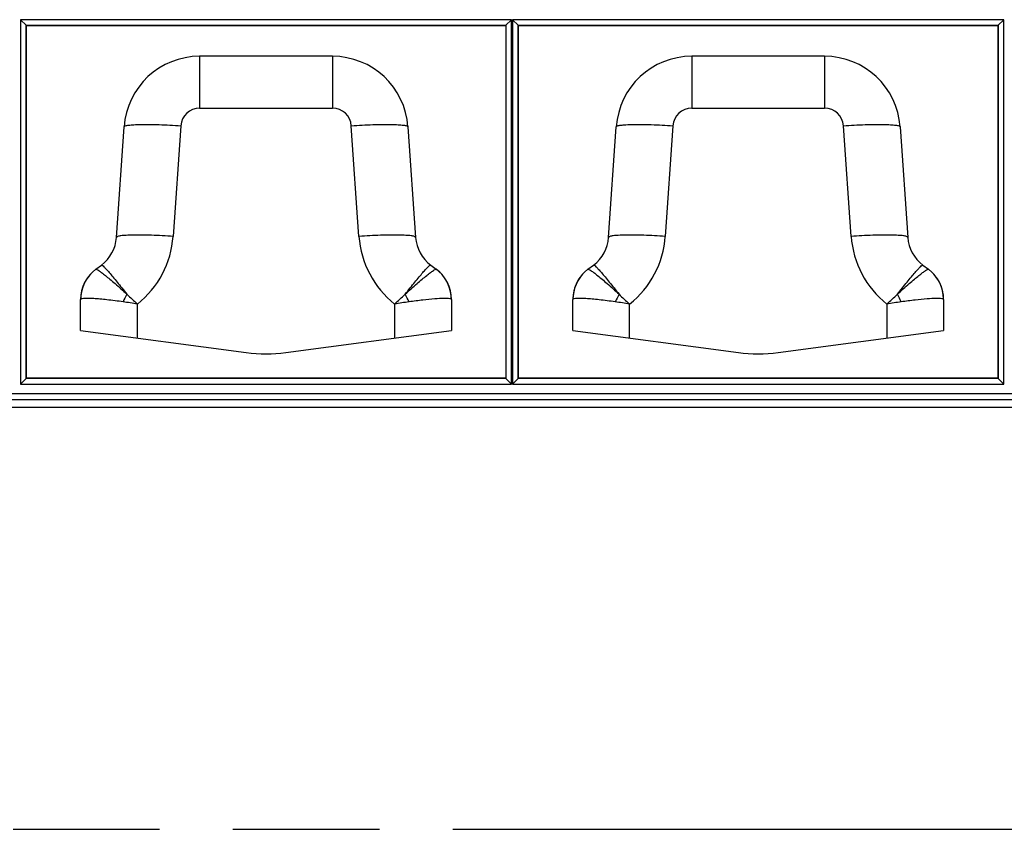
# Model space of a CAD drawing. Header units: millimetres. Extents: x 0 to 210, y 0 to 297.
# Tile 5 of 31: x 75 to 88, y 133 to 143. Entities that reach past the tile are written whole.
import ezdxf

# ---------------------------------------------------------------- set-up
doc = ezdxf.new("R2010")
doc.units = ezdxf.units.MM
doc.header["$LTSCALE"] = 19.36
doc.linetypes.add('PHANTOM', pattern=[0.8, 0.45, -0.05, 0.1, -0.05, 0.1, -0.05])
doc.layers.get('0').update_dxf_attribs({"linetype": 'CONTINUOUS'})
doc.layers.add('DEFAULT_3', color=7, linetype='PHANTOM')

msp = doc.modelspace()

# ---------------------------------------------------------------- linework, layer by layer
at = {"color": 9, "linetype": 'Continuous'}
for p, q in [((75.39467, 143.37967), (75.39467, 138.56469)), ((81.881, 143.37967), (75.39467, 143.37967)), ((75.46925, 138.63928), (75.46925, 143.30508)), ((75.46925, 143.30508), (81.80641, 143.30508)), ((81.80641, 143.30508), (81.80641, 138.63928)), ((81.881, 138.56469), (81.881, 143.37967)), ((81.89467, 143.37967), (81.89467, 138.56469)), ((88.381, 143.37967), (81.89467, 143.37967)), ((81.96925, 138.63928), (81.96925, 143.30508)), ((81.96925, 143.30508), (88.30641, 143.30508)), ((88.30641, 143.30508), (88.30641, 138.63928)), ((88.381, 138.56469), (88.381, 143.37967)), ((77.76092, 142.8957), (77.76093, 142.21107)), ((79.51474, 142.8957), (79.51474, 142.21107)), ((84.26092, 142.8957), (84.26093, 142.21107)), ((86.01474, 142.8957), (86.01474, 142.21107)), ((77.76092, 142.21107), (79.51474, 142.21107)), ((84.26092, 142.21107), (86.01474, 142.21107)), ((77.51152, 141.97829), (77.41052, 140.51597)), ((79.86514, 140.51608), (79.76415, 141.9783)), ((84.01152, 141.97829), (83.91052, 140.51597)), ((86.36514, 140.51608), (86.26415, 141.9783)), ((76.93913, 139.17181), (76.93913, 139.62185)), ((80.33654, 139.62188), (80.33654, 139.17181)), ((83.43913, 139.17181), (83.43913, 139.62185)), ((86.83654, 139.62188), (86.83654, 139.17181)), ((81.80641, 138.63928), (75.46925, 138.63928)), ((88.30641, 138.63928), (81.96925, 138.63928)), ((75.39467, 138.56469), (81.881, 138.56469)), ((81.89467, 138.56469), (88.381, 138.56469)), ((133.27367, 138.43353), (63.002, 138.43353)), ((63.002, 138.35894), (133.27367, 138.35894))]:
    msp.add_line(p, q, dxfattribs=at)
at = {"color": 7, "linetype": 'Continuous'}
for p, q in [((75.46925, 143.30508), (75.39467, 143.37967)), ((75.46925, 143.30508), (75.47271, 143.30163)), ((75.47271, 138.64273), (75.47271, 143.30163)), ((75.47271, 143.30163), (81.80296, 143.30163)), ((81.80296, 143.30163), (81.80641, 143.30508)), ((81.80296, 143.30163), (81.80296, 138.64273)), ((81.80641, 143.30508), (81.881, 143.37967)), ((81.96925, 143.30508), (81.89467, 143.37967)), ((81.96925, 143.30508), (81.97271, 143.30163)), ((81.97271, 138.64273), (81.97271, 143.30163)), ((81.97271, 143.30163), (88.30296, 143.30163)), ((88.30296, 143.30163), (88.30641, 143.30508)), ((88.30296, 143.30163), (88.30296, 138.64273)), ((88.30641, 143.30508), (88.381, 143.37967)), ((79.51474, 142.8957), (77.76093, 142.8957)), ((86.01474, 142.8957), (84.26093, 142.8957)), ((76.6623, 140.50234), (76.7633, 141.96461)), ((80.51236, 141.96461), (80.61337, 140.50234)), ((83.1623, 140.50234), (83.2633, 141.96461)), ((87.01236, 141.96461), (87.11337, 140.50234)), ((76.38897, 140.08086), (76.46365, 140.13692)), ((80.81202, 140.13692), (80.88609, 140.08131)), ((82.88897, 140.08086), (82.96365, 140.13692)), ((87.31202, 140.13692), (87.38609, 140.08131)), ((76.18913, 139.27106), (76.18913, 139.68098)), ((81.08654, 139.68098), (81.08654, 139.27106)), ((82.68913, 139.27106), (82.68913, 139.68098)), ((87.58654, 139.68098), (87.58654, 139.27106)), ((76.18913, 139.27106), (78.37548, 138.98176)), ((78.90019, 138.98176), (81.08654, 139.27106)), ((82.68913, 139.27106), (84.87548, 138.98176)), ((85.40019, 138.98176), (87.58654, 139.27106)), ((75.46925, 138.63928), (75.39467, 138.56469)), ((75.47271, 138.64273), (75.46925, 138.63928)), ((81.80296, 138.64273), (75.47271, 138.64273)), ((81.80296, 138.64273), (81.80641, 138.63928)), ((81.80641, 138.63928), (81.881, 138.56469)), ((81.96925, 138.63928), (81.89467, 138.56469)), ((81.97271, 138.64273), (81.96925, 138.63928)), ((88.30296, 138.64273), (81.97271, 138.64273)), ((88.30296, 138.64273), (88.30641, 138.63928)), ((88.30641, 138.63928), (88.381, 138.56469)), ((63.002, 138.26091), (133.27367, 138.26091))]:
    msp.add_line(p, q, dxfattribs=at)
for centre, radius, start, end in [((77.76093, 141.8957), 1, 90, 176.048701), ((79.51474, 141.8957), 1, 3.951299, 90), ((84.26093, 141.8957), 1, 90, 176.048701), ((86.01474, 141.8957), 1, 3.951299, 90), ((76.16349, 140.5368), 0.5, 306.89304, 356.048701), ((81.11218, 140.5368), 0.5, 183.951299, 233.10696), ((82.66349, 140.5368), 0.5, 306.89304, 356.048701), ((87.61218, 140.5368), 0.5, 183.951299, 233.10696), ((76.68913, 139.68098), 0.5, 126.89304, 180), ((80.58654, 139.68098), 0.5, 0, 53.10696), ((83.18913, 139.68098), 0.5, 126.89304, 180), ((87.08654, 139.68098), 0.5, 0, 53.10696), ((78.63783, 140.96447), 2, 262.462352, 277.537648), ((85.13783, 140.96447), 2, 262.462352, 277.537648)]:
    msp.add_arc(centre, radius, start, end, dxfattribs=at)
at = {"color": 9, "linetype": 'Continuous'}
for centre, radius, start, end in [((77.76124, 141.96075), 0.25033, 90.071808, 175.982052), ((79.51462, 141.96094), 0.25013, 3.978494, 89.972872), ((84.26124, 141.96075), 0.25033, 90.071808, 175.982052), ((86.01462, 141.96094), 0.25013, 3.978494, 89.972872), ((76.16278, 140.60246), 1.25073, 308.368576, 356.034585), ((81.11224, 140.6022), 1.25008, 183.950246, 231.645961), ((82.66278, 140.60246), 1.25073, 308.368576, 356.034585), ((87.61224, 140.6022), 1.25008, 183.950246, 231.645961), ((76.68829, 139.68372), 0.4973, 126.917774, 174.619664), ((80.58737, 139.68372), 0.4973, 5.380256, 53.081941), ((83.18829, 139.68372), 0.4973, 126.917774, 174.619664), ((87.08737, 139.68372), 0.4973, 5.380256, 53.081941), ((76.6904, 139.68323), 0.49945, 174.586062, 179.857376), ((78.43353, 138.87069), 1.85638, 151.671055, 155.152257), ((82.8712, 146.14959), 8.82043, 226.498709, 227.737093), ((74.245, 146.3213), 9.05476, 312.279082, 313.485269), ((78.84213, 138.87069), 1.85638, 24.847743, 28.328945), ((80.58526, 139.68323), 0.49945, 0.142672, 5.413882), ((83.1904, 139.68323), 0.49945, 174.586062, 179.857376), ((84.93353, 138.87069), 1.85638, 151.671055, 155.152257), ((89.3712, 146.14959), 8.82043, 226.498709, 227.737093), ((80.745, 146.3213), 9.05476, 312.279082, 313.485269), ((85.34213, 138.87068), 1.85639, 24.84775, 28.328938), ((87.08526, 139.68323), 0.49945, 0.142672, 5.413882), ((75.14102, 128.40757), 11.35759, 80.890695, 81.860828), ((82.13465, 128.40758), 11.35758, 98.139173, 99.109306), ((81.64102, 128.40757), 11.35759, 80.890695, 81.860828), ((88.63465, 128.40758), 11.35758, 98.139173, 99.109306)]:
    msp.add_arc(centre, radius, start, end, dxfattribs=at)
for points, knots in [([(76.7633, 141.96461), (76.76347, 141.96704), (76.76851, 141.97259), (76.78814, 141.9802), (76.83011, 141.98754), (76.89867, 141.99307), (76.99076, 141.99613), (77.10251, 141.99617), (77.27846, 141.9921), (77.41652, 141.98481), (77.51152, 141.97829)], [0, 0, 0, 0, 0.0097006, 0.02620505, 0.08456248, 0.1770028, 0.30039155, 0.45044459, 0.62140423, 1, 1, 1, 1]), ([(79.76415, 141.9783), (79.85915, 141.98481), (79.99721, 141.9921), (80.17315, 141.99617), (80.28491, 141.99613), (80.377, 141.99307), (80.44555, 141.98755), (80.48753, 141.9802), (80.50716, 141.97259), (80.5122, 141.96705), (80.51236, 141.96461)], [0, 0, 0, 0, 0.37859626, 0.54955608, 0.6996092, 0.82299793, 0.91543812, 0.97379528, 0.99029956, 1, 1, 1, 1]), ([(83.2633, 141.96461), (83.26347, 141.96704), (83.26851, 141.97259), (83.28814, 141.9802), (83.33011, 141.98754), (83.39867, 141.99307), (83.49076, 141.99613), (83.60251, 141.99617), (83.77846, 141.9921), (83.91652, 141.98481), (84.01152, 141.97829)], [0, 0, 0, 0, 0.0097006, 0.02620505, 0.08456248, 0.1770028, 0.30039155, 0.45044459, 0.62140423, 1, 1, 1, 1]), ([(86.26415, 141.9783), (86.35915, 141.98481), (86.49721, 141.9921), (86.67315, 141.99617), (86.78491, 141.99613), (86.877, 141.99307), (86.94555, 141.98755), (86.98753, 141.9802), (87.00716, 141.97259), (87.0122, 141.96705), (87.01236, 141.96461)], [0, 0, 0, 0, 0.37859626, 0.54955608, 0.6996092, 0.82299793, 0.91543812, 0.97379528, 0.99029956, 1, 1, 1, 1]), ([(77.41052, 140.51603), (77.31552, 140.52254), (77.17745, 140.52983), (77.00151, 140.5339), (76.88975, 140.53386), (76.79766, 140.5308), (76.72911, 140.52528), (76.68714, 140.51793), (76.66751, 140.51032), (76.66247, 140.50478), (76.6623, 140.50234)], [0, 0, 0, 0, 0.37859615, 0.54955592, 0.69960902, 0.82299775, 0.91543797, 0.9737952, 0.99029952, 1, 1, 1, 1]), ([(80.61337, 140.50234), (80.6132, 140.50478), (80.60816, 140.51032), (80.58853, 140.51793), (80.54656, 140.52528), (80.478, 140.5308), (80.38591, 140.53386), (80.27416, 140.5339), (80.09821, 140.52983), (79.96015, 140.52254), (79.86515, 140.51603)], [0, 0, 0, 0, 0.00970048, 0.02620481, 0.08456203, 0.17700225, 0.30039099, 0.45044409, 0.62140386, 1, 1, 1, 1]), ([(83.91052, 140.51603), (83.81552, 140.52254), (83.67745, 140.52983), (83.50151, 140.5339), (83.38975, 140.53386), (83.29766, 140.5308), (83.22911, 140.52528), (83.18714, 140.51793), (83.16751, 140.51032), (83.16247, 140.50478), (83.1623, 140.50234)], [0, 0, 0, 0, 0.37859615, 0.54955592, 0.69960902, 0.82299775, 0.91543797, 0.9737952, 0.99029952, 1, 1, 1, 1]), ([(87.11337, 140.50234), (87.1132, 140.50478), (87.10816, 140.51032), (87.08853, 140.51793), (87.04656, 140.52528), (86.978, 140.5308), (86.88591, 140.53386), (86.77416, 140.5339), (86.59821, 140.52983), (86.46015, 140.52254), (86.36515, 140.51603)], [0, 0, 0, 0, 0.00970048, 0.02620481, 0.08456203, 0.17700225, 0.30039099, 0.45044409, 0.62140386, 1, 1, 1, 1]), ([(76.38958, 140.08131), (76.39084, 140.08226), (76.39578, 140.0821), (76.40879, 140.07698), (76.43327, 140.0619), (76.47073, 140.03479), (76.51979, 139.99615), (76.57888, 139.94719), (76.67401, 139.86533), (76.74818, 139.79873), (76.79948, 139.7516)], [0, 0, 0, 0, 0.00895454, 0.02489216, 0.08101884, 0.16946404, 0.28831445, 0.43467081, 0.6048875, 1, 1, 1, 1]), ([(76.46365, 140.13692), (76.46467, 140.13768), (76.46904, 140.13675), (76.47935, 140.12975), (76.49947, 140.11157), (76.52976, 140.07968), (76.56985, 140.03467), (76.61816, 139.97779), (76.67371, 139.91029), (76.73508, 139.8338), (76.77752, 139.77979), (76.79948, 139.75159)], [0, 0, 0, 0, 0.00743312, 0.02195875, 0.0756825, 0.1624892, 0.28056052, 0.42707126, 0.5987138, 0.79119349, 1, 1, 1, 1]), ([(80.47619, 139.75159), (80.49815, 139.77979), (80.54058, 139.8338), (80.60196, 139.91029), (80.6575, 139.97779), (80.70582, 140.03467), (80.74591, 140.07968), (80.7762, 140.11157), (80.79632, 140.12975), (80.80663, 140.13675), (80.811, 140.13768), (80.81202, 140.13692)], [0, 0, 0, 0, 0.20880652, 0.40128621, 0.57292874, 0.71943948, 0.8375108, 0.92431749, 0.97804124, 0.99256688, 1, 1, 1, 1]), ([(80.47619, 139.7516), (80.52749, 139.79873), (80.60166, 139.86533), (80.69678, 139.94719), (80.75588, 139.99615), (80.80494, 140.03479), (80.8424, 140.0619), (80.86688, 140.07698), (80.87989, 140.0821), (80.88483, 140.08226), (80.88609, 140.08131)], [0, 0, 0, 0, 0.3951127, 0.56532964, 0.7116862, 0.83053662, 0.91898163, 0.97510801, 0.99104551, 1, 1, 1, 1]), ([(82.88958, 140.08131), (82.89084, 140.08226), (82.89578, 140.0821), (82.90879, 140.07698), (82.93327, 140.0619), (82.97073, 140.03479), (83.01979, 139.99615), (83.07888, 139.94719), (83.17401, 139.86533), (83.24818, 139.79873), (83.29948, 139.7516)], [0, 0, 0, 0, 0.00895454, 0.02489216, 0.08101884, 0.16946404, 0.28831445, 0.43467081, 0.6048875, 1, 1, 1, 1]), ([(82.96365, 140.13692), (82.96467, 140.13768), (82.96904, 140.13675), (82.97935, 140.12975), (82.99947, 140.11157), (83.02976, 140.07968), (83.06985, 140.03467), (83.11816, 139.97779), (83.17371, 139.91029), (83.23508, 139.8338), (83.27752, 139.77979), (83.29948, 139.75159)], [0, 0, 0, 0, 0.00743312, 0.02195875, 0.0756825, 0.1624892, 0.28056052, 0.42707126, 0.5987138, 0.79119349, 1, 1, 1, 1]), ([(86.97619, 139.75159), (86.99815, 139.77979), (87.04058, 139.8338), (87.10196, 139.91029), (87.1575, 139.97779), (87.20582, 140.03467), (87.24591, 140.07968), (87.2762, 140.11157), (87.29632, 140.12975), (87.30663, 140.13675), (87.311, 140.13768), (87.31202, 140.13692)], [0, 0, 0, 0, 0.20880652, 0.40128621, 0.57292874, 0.71943948, 0.8375108, 0.92431749, 0.97804124, 0.99256688, 1, 1, 1, 1]), ([(86.97619, 139.7516), (87.02749, 139.79873), (87.10166, 139.86533), (87.19678, 139.94719), (87.25588, 139.99615), (87.30494, 140.03479), (87.3424, 140.0619), (87.36688, 140.07698), (87.37989, 140.0821), (87.38483, 140.08226), (87.38609, 140.08131)], [0, 0, 0, 0, 0.3951127, 0.56532964, 0.7116862, 0.83053662, 0.91898163, 0.97510801, 0.99104551, 1, 1, 1, 1]), ([(76.749, 139.65075), (76.67849, 139.66072), (76.57695, 139.67401), (76.4481, 139.68708), (76.36742, 139.69342), (76.30067, 139.69644), (76.24851, 139.69653), (76.21431, 139.69329), (76.19519, 139.68906), (76.19096, 139.68447)], [0, 0, 0, 0, 0.3800214, 0.54627314, 0.69125002, 0.81140854, 0.90387116, 0.96668935, 1, 1, 1, 1]), ([(81.06388, 139.69237), (81.03939, 139.69676), (80.97367, 139.69677), (80.85596, 139.69037), (80.70158, 139.67436), (80.58786, 139.65941), (80.52667, 139.65075)], [0, 0, 0, 0, 0.13826494, 0.36235878, 0.65652855, 1, 1, 1, 1]), ([(81.08471, 139.68447), (81.08384, 139.68542), (81.07764, 139.68983), (81.06999, 139.69127), (81.06388, 139.69237)], [0, 0, 0, 0, 0.17126491, 1, 1, 1, 1]), ([(83.249, 139.65075), (83.17849, 139.66072), (83.07695, 139.67401), (82.9481, 139.68708), (82.86742, 139.69342), (82.80067, 139.69644), (82.74851, 139.69653), (82.71431, 139.69329), (82.69519, 139.68906), (82.69096, 139.68447)], [0, 0, 0, 0, 0.3800214, 0.54627314, 0.69125002, 0.81140854, 0.90387116, 0.96668935, 1, 1, 1, 1]), ([(87.56388, 139.69237), (87.53939, 139.69676), (87.47367, 139.69677), (87.35596, 139.69037), (87.20158, 139.67436), (87.08786, 139.65941), (87.02667, 139.65075)], [0, 0, 0, 0, 0.13826494, 0.36235878, 0.65652855, 1, 1, 1, 1]), ([(87.58471, 139.68447), (87.58384, 139.68542), (87.57764, 139.68983), (87.56999, 139.69127), (87.56388, 139.69237)], [0, 0, 0, 0, 0.17126491, 1, 1, 1, 1])]:
    msp.add_open_spline(points, degree=3, knots=knots, dxfattribs=at)
for points in [[(76.19095, 139.68447), (76.19006, 139.68351), (76.18913, 139.68229), (76.18913, 139.68098)], [(81.08654, 139.68098), (81.08654, 139.68229), (81.0856, 139.68351), (81.08471, 139.68447)], [(82.69095, 139.68447), (82.69006, 139.68351), (82.68913, 139.68229), (82.68913, 139.68098)], [(87.58654, 139.68098), (87.58654, 139.68229), (87.5856, 139.68351), (87.58471, 139.68447)]]:
    msp.add_open_spline(points, degree=3, dxfattribs=at)
at = {"layer": 'DEFAULT_3', "color": 91, "linetype": 'PHANTOM', "true_color": 0x80ff80}
msp.add_line((50.12864, 132.68), (150.12864, 132.68), dxfattribs=at)

doc.saveas('drawing.dxf')
